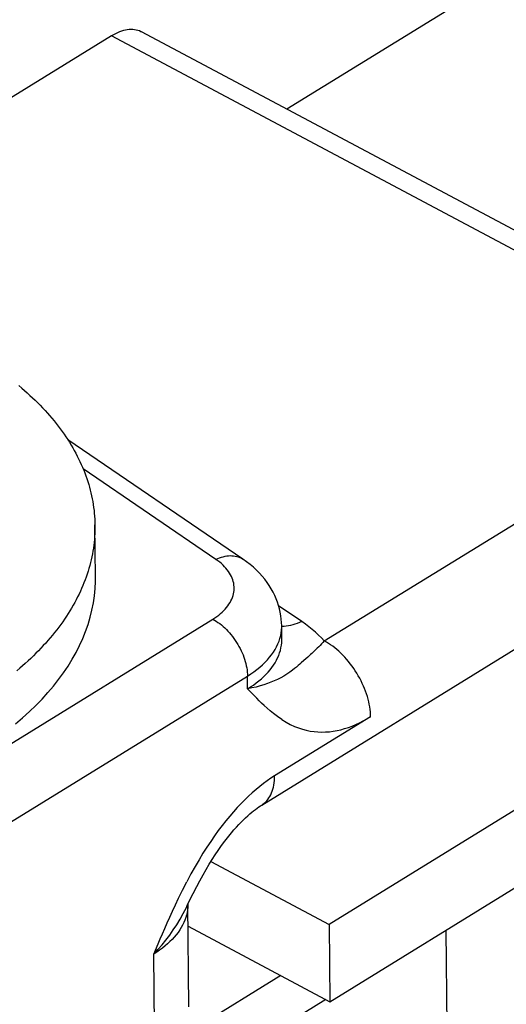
# Model space of a CAD drawing. Extents: x 0 to 841, y 0 to 594.
# Tile 47 of 66: x 769.92 to 773.79, y 136.29 to 144.13. Entities that reach past the tile are written whole.
import ezdxf

# ---------------------------------------------------------------- set-up
doc = ezdxf.new("R2010")
doc.units = 0
doc.header["$LTSCALE"] = 46.255
doc.layers.get('0').update_dxf_attribs({"linetype": 'CONTINUOUS'})

msp = doc.modelspace()

# ---------------------------------------------------------------- linework, layer by layer
at = {"color": 7, "linetype": 'CONTINUOUS'}
for p, q in [((779.7415, 148.1597), (772.042, 143.4126)), ((785.5679, 145.058), (772.378, 136.9257)), ((772.3845, 136.3112), (785.4888, 144.3908)), ((775.6208, 141.5074), (770.8868, 144.0276)), ((770.6475, 143.9959), (769.116, 143.0516)), ((771.6932, 139.8328), (770.3007, 140.783)), ((771.8425, 137.8756), (775.6698, 140.2354)), ((770.521, 139.693), (770.5166, 140.1053)), ((772.0024, 139.1986), (772.0013, 139.301)), ((772.0024, 139.1986), (772.0024, 139.1981)), ((771.4385, 137.4258), (772.378, 136.9257)), ((771.2641, 136.2696), (771.2555, 137.0863)), ((771.2574, 136.9112), (772.3845, 136.3112)), ((772.378, 136.9257), (772.3845, 136.3112)), ((773.3521, 132.8212), (773.3092, 136.8814)), ((771.9939, 136.5191), (771.2283, 136.0471)), ((772.3527, 136.3281), (771.2533, 135.6502))]:
    msp.add_line(p, q, dxfattribs=at)
at = {"color": 9, "linetype": 'CONTINUOUS'}
for p, q in [((775.3815, 141.4757), (770.6475, 143.9959)), ((772.3399, 139.182), (775.4031, 141.0706)), ((771.4786, 139.8302), (770.4232, 140.5504)), ((772.16, 139.3365), (771.977, 139.4614)), ((767.8693, 137.1457), (771.4533, 139.3554)), ((772.0044, 139.2963), (772.0012, 139.2963)), ((772.0023, 139.1877), (772.0024, 139.1986)), ((772.2304, 139.0729), (772.2094, 139.0539)), ((772.2094, 139.0539), (772.1778, 139.0258)), ((768.1457, 136.693), (771.7296, 138.9027)), ((771.7307, 138.8003), (771.7296, 138.9027)), ((771.7661, 138.7632), (771.7307, 138.8003)), ((772.7084, 138.5785), (771.9442, 138.1074)), ((771.2555, 137.0863), (771.2555, 137.0825)), ((770.9925, 135.8714), (770.9839, 136.6906))]:
    msp.add_line(p, q, dxfattribs=at)
at = {"color": 7, "linetype": 'CONTINUOUS'}
for points in [[(770.8868, 144.0276), (770.8822, 144.0299), (770.8701, 144.0353), (770.8575, 144.0396), (770.8444, 144.043), (770.8309, 144.0454), (770.817, 144.0467), (770.8028, 144.0471), (770.7882, 144.0464), (770.7733, 144.0448), (770.7582, 144.0421), (770.7428, 144.0384), (770.7272, 144.0337), (770.7115, 144.0281), (770.6956, 144.0214), (770.6796, 144.0138), (770.6636, 144.0053), (770.6475, 143.9959)], [(769.9124, 141.2134), (769.935, 141.1943), (769.9571, 141.175), (769.9788, 141.1556), (770.0001, 141.1361), (770.0211, 141.1164), (770.0416, 141.0966), (770.0618, 141.0767), (770.0815, 141.0566), (770.1008, 141.0363), (770.1197, 141.016), (770.1382, 140.9955), (770.1563, 140.9749), (770.1739, 140.9542), (770.1912, 140.9333), (770.208, 140.9124), (770.2244, 140.8913), (770.2403, 140.8701), (770.2559, 140.8488), (770.271, 140.8274), (770.2856, 140.8059), (770.2998, 140.7844), (770.3136, 140.7627), (770.327, 140.7409), (770.3399, 140.719), (770.3524, 140.697), (770.3644, 140.675), (770.376, 140.6529), (770.3871, 140.6307), (770.3978, 140.6084), (770.408, 140.586), (770.4178, 140.5636), (770.4271, 140.5411), (770.4359, 140.5186), (770.4443, 140.496), (770.4523, 140.4733), (770.4598, 140.4506), (770.4668, 140.4278), (770.4734, 140.405), (770.4795, 140.3821), (770.4852, 140.3592), (770.4903, 140.3362), (770.4951, 140.3133), (770.4993, 140.2902), (770.5031, 140.2672), (770.5064, 140.2441), (770.5093, 140.221), (770.5117, 140.1979), (770.5136, 140.1748), (770.5151, 140.1516), (770.5161, 140.1284), (770.5166, 140.1053)], [(770.5167, 140.1026), (770.5167, 140.0821), (770.5163, 140.0589), (770.5154, 140.0357), (770.5141, 140.0126), (770.5123, 139.9894), (770.51, 139.9662), (770.5073, 139.9431), (770.5041, 139.92), (770.5004, 139.8969), (770.4963, 139.8738), (770.4917, 139.8507), (770.4867, 139.8277), (770.4811, 139.8047), (770.4752, 139.7817), (770.4687, 139.7588), (770.4618, 139.7359), (770.4544, 139.7131), (770.4466, 139.6903), (770.4383, 139.6675), (770.4296, 139.6448), (770.4204, 139.6222), (770.4108, 139.5996), (770.4007, 139.5771), (770.3901, 139.5546), (770.3791, 139.5323), (770.3677, 139.51), (770.3558, 139.4877), (770.3434, 139.4656), (770.3307, 139.4435), (770.3174, 139.4215), (770.3038, 139.3996), (770.2897, 139.3778), (770.2751, 139.356), (770.2601, 139.3344), (770.2447, 139.3129), (770.2289, 139.2914), (770.2126, 139.2701), (770.1959, 139.2489), (770.1788, 139.2277), (770.1613, 139.2067), (770.1433, 139.1858), (770.1249, 139.1651), (770.1061, 139.1444), (770.0869, 139.1239), (770.0673, 139.1035), (770.0473, 139.0832), (770.0269, 139.063), (770.0061, 139.043), (769.9848, 139.0232), (769.9632, 139.0034), (769.9412, 138.9838), (769.9188, 138.9644), (769.896, 138.9451)], [(772.0013, 139.301), (772.0003, 139.3283), (771.9981, 139.3556), (771.9946, 139.3829), (771.9898, 139.4101), (771.9836, 139.4372), (771.9762, 139.4643), (771.9674, 139.4911), (771.9572, 139.5179), (771.9457, 139.5442), (771.9327, 139.5706), (771.9184, 139.5965), (771.9026, 139.6223), (771.8854, 139.6476), (771.8666, 139.6726), (771.8464, 139.6972), (771.8246, 139.7213), (771.8013, 139.7449), (771.7766, 139.7679), (771.7502, 139.7903), (771.7224, 139.812), (771.6932, 139.8328)], [(769.8856, 138.5232), (769.9419, 138.571), (769.9958, 138.6196), (770.0472, 138.6692), (770.0962, 138.7195), (770.1427, 138.7705), (770.1866, 138.8223), (770.2279, 138.8748), (770.2667, 138.9279), (770.3027, 138.9816), (770.3362, 139.0358), (770.3669, 139.0906), (770.3948, 139.1458), (770.4201, 139.2014), (770.4425, 139.2575), (770.4622, 139.3138), (770.479, 139.3704), (770.4931, 139.4273), (770.5043, 139.4843), (770.5126, 139.5415), (770.5181, 139.5987), (770.5208, 139.656), (770.521, 139.693)], [(771.3257, 137.2274), (771.3504, 137.2739), (771.376, 137.3202), (771.401, 137.3639), (771.4256, 137.405), (771.4496, 137.4436), (771.4729, 137.4796), (771.4956, 137.5134), (771.5177, 137.5451), (771.5394, 137.5749), (771.5607, 137.6031), (771.5815, 137.6296), (771.6019, 137.6545), (771.6218, 137.678), (771.6413, 137.7), (771.6603, 137.7206), (771.6788, 137.74), (771.6968, 137.758), (771.7143, 137.7748), (771.7312, 137.7904), (771.7475, 137.8049), (771.7632, 137.8182), (771.7784, 137.8304), (771.7928, 137.8415), (771.8067, 137.8517), (771.8198, 137.8609), (771.8322, 137.8691), (771.8425, 137.8756)], [(771.2509, 137.0766), (771.2669, 137.1101), (771.2972, 137.1716), (771.3257, 137.2274)]]:
    msp.add_lwpolyline(points, dxfattribs=at)
at = {"color": 9, "linetype": 'CONTINUOUS'}
for points in [[(771.4786, 139.8302), (771.4932, 139.8369), (771.5078, 139.8428), (771.5223, 139.8478), (771.5367, 139.852), (771.551, 139.8554), (771.5651, 139.8579), (771.579, 139.8596), (771.5926, 139.8604), (771.6059, 139.8603), (771.6189, 139.8593), (771.6316, 139.8575), (771.6439, 139.8549), (771.6558, 139.8514), (771.6672, 139.847), (771.6782, 139.8418), (771.6886, 139.8358), (771.6932, 139.8328)], [(771.4533, 139.3554), (771.4697, 139.3659), (771.4854, 139.3768), (771.5003, 139.388), (771.5145, 139.3995), (771.5279, 139.4114), (771.5405, 139.4235), (771.5522, 139.4359), (771.5631, 139.4485), (771.5731, 139.4614), (771.5823, 139.4745), (771.5905, 139.4877), (771.5978, 139.5012), (771.6043, 139.5147), (771.6098, 139.5285), (771.6143, 139.5423), (771.6179, 139.5562), (771.6206, 139.5701), (771.6223, 139.5841), (771.623, 139.5982), (771.6228, 139.6122), (771.6217, 139.6262), (771.6195, 139.6402), (771.6165, 139.6541), (771.6124, 139.6679), (771.6075, 139.6816), (771.6016, 139.6951), (771.5947, 139.7086), (771.587, 139.7218), (771.5784, 139.7349), (771.5688, 139.7477), (771.5584, 139.7604), (771.5472, 139.7727), (771.5351, 139.7849), (771.5221, 139.7967), (771.5084, 139.8082), (771.4939, 139.8194), (771.4786, 139.8302)], [(771.4533, 139.3554), (771.4671, 139.3476), (771.4809, 139.3391), (771.4947, 139.3298), (771.5083, 139.3198), (771.5218, 139.3091), (771.5352, 139.2978), (771.5483, 139.2857), (771.5613, 139.2731), (771.5739, 139.2599), (771.5862, 139.2462), (771.5982, 139.232), (771.6099, 139.2172), (771.6211, 139.2021), (771.632, 139.1865), (771.6423, 139.1706), (771.6522, 139.1544), (771.6616, 139.1379), (771.6705, 139.1212), (771.6788, 139.1043), (771.6866, 139.0873), (771.6938, 139.0701), (771.7003, 139.0529), (771.7062, 139.0357), (771.7115, 139.0185), (771.7162, 139.0014), (771.7201, 138.9844), (771.7234, 138.9676), (771.726, 138.9509), (771.7279, 138.9346), (771.7291, 138.9185), (771.7296, 138.9027)], [(772.16, 139.3365), (772.1423, 139.3284), (772.1245, 139.3211), (772.1069, 139.3147), (772.0893, 139.3093), (772.0719, 139.3048), (772.0546, 139.3012), (772.0376, 139.2986), (772.0209, 139.297), (772.0044, 139.2963)], [(772.3399, 139.182), (772.3179, 139.2054), (772.2946, 139.2284), (772.2701, 139.251), (772.2443, 139.2732), (772.2173, 139.2948), (772.1892, 139.3159), (772.16, 139.3365)], [(771.7296, 138.9027), (771.7559, 138.9196), (771.781, 138.937), (771.8049, 138.9549), (771.8276, 138.9734), (771.849, 138.9923), (771.8691, 139.0117), (771.8879, 139.0316), (771.9053, 139.0518), (771.9214, 139.0724), (771.936, 139.0933), (771.9492, 139.1145), (771.9609, 139.136), (771.9712, 139.1578), (771.98, 139.1797), (771.9873, 139.2018), (771.9931, 139.224), (771.9973, 139.2464), (772, 139.2688), (772.0012, 139.2912), (772.0013, 139.301)], [(771.7307, 138.8003), (771.7544, 138.8155), (771.7772, 138.8311), (771.7991, 138.8472), (771.82, 138.8637), (771.8398, 138.8806), (771.8586, 138.8979), (771.8763, 138.9155), (771.8929, 138.9335), (771.9084, 138.9518), (771.9228, 138.9705), (771.9361, 138.9893), (771.9481, 139.0085), (771.959, 139.0278), (771.9687, 139.0474), (771.9772, 139.0671), (771.9845, 139.087), (771.9905, 139.107), (771.9953, 139.1271), (771.9989, 139.1472), (772.0012, 139.1675), (772.0023, 139.1877)], [(772.3399, 139.182), (772.3287, 139.1697), (772.3174, 139.1577), (772.3063, 139.146), (772.2952, 139.1347), (772.2842, 139.1237), (772.2732, 139.1131), (772.2624, 139.1026), (772.2516, 139.0925), (772.241, 139.0826), (772.2304, 139.0729)], [(772.7084, 138.5785), (772.7078, 138.5976), (772.7064, 138.6171), (772.7043, 138.637), (772.7014, 138.6571), (772.6977, 138.6775), (772.6933, 138.698), (772.6881, 138.7187), (772.6822, 138.7396), (772.6756, 138.7605), (772.6683, 138.7814), (772.6603, 138.8023), (772.6516, 138.8232), (772.6422, 138.8439), (772.6322, 138.8645), (772.6216, 138.8849), (772.6104, 138.9051), (772.5987, 138.925), (772.5864, 138.9445), (772.5735, 138.9637), (772.5602, 138.9824), (772.5465, 139.0008), (772.5323, 139.0186), (772.5177, 139.0359), (772.5027, 139.0527), (772.4874, 139.0688), (772.4718, 139.0843), (772.4559, 139.0992), (772.4397, 139.1133), (772.4234, 139.1267), (772.4069, 139.1394), (772.3903, 139.1513), (772.3735, 139.1624), (772.3567, 139.1726), (772.3399, 139.182)], [(772.1778, 139.0258), (772.1559, 139.0065), (772.1443, 138.9963), (772.132, 138.9856), (772.1187, 138.9743), (772.1039, 138.9621), (772.0869, 138.9489), (772.0669, 138.9341)], [(772.0669, 138.9341), (772.043, 138.9178), (772.0184, 138.9027), (771.9938, 138.8889), (771.9686, 138.8761), (771.9427, 138.8642), (771.9158, 138.853), (771.888, 138.8426), (771.859, 138.8328), (771.8288, 138.8236), (771.7974, 138.8152), (771.7647, 138.8074), (771.7307, 138.8003)], [(772.0021, 138.5554), (771.9667, 138.5797), (771.9357, 138.6033), (771.9088, 138.6254), (771.8845, 138.6466), (771.8622, 138.667), (771.8413, 138.6869), (771.8215, 138.7064), (771.8025, 138.7255), (771.784, 138.7444), (771.7661, 138.7632)], [(772.0021, 138.5554), (772.0365, 138.5344), (772.0697, 138.5167), (772.1021, 138.5017), (772.134, 138.4892), (772.1654, 138.4789), (772.1966, 138.4707), (772.2275, 138.4645), (772.2583, 138.4601), (772.2889, 138.4575), (772.3195, 138.4566), (772.3499, 138.4573), (772.3803, 138.4596), (772.4106, 138.4635), (772.4409, 138.4688), (772.4711, 138.4756), (772.5012, 138.4839), (772.5312, 138.4935), (772.5611, 138.5044), (772.5909, 138.5167), (772.6205, 138.5303), (772.65, 138.5452), (772.6793, 138.5612), (772.7084, 138.5785)], [(771.9442, 138.1074), (771.9152, 138.0888), (771.8859, 138.0688), (771.8565, 138.0473), (771.8269, 138.0244), (771.7973, 138), (771.7675, 137.9742), (771.7377, 137.9469), (771.7078, 137.9181), (771.6778, 137.8879), (771.6479, 137.8561), (771.6179, 137.8227), (771.5878, 137.7878), (771.5577, 137.7512), (771.5276, 137.7129), (771.4974, 137.6728), (771.4672, 137.6308), (771.4368, 137.5867), (771.4062, 137.5405), (771.3754, 137.4918), (771.3442, 137.4404), (771.3125, 137.3859), (771.2801, 137.3278), (771.2466, 137.2649)], [(771.8425, 137.8756), (771.8521, 137.882), (771.863, 137.8904), (771.8733, 137.8997), (771.8829, 137.9098), (771.8919, 137.9208), (771.9003, 137.9325), (771.908, 137.9451), (771.9149, 137.9584), (771.9212, 137.9725), (771.9267, 137.9872), (771.9315, 138.0027), (771.9355, 138.0187), (771.9388, 138.0354), (771.9413, 138.0526), (771.9431, 138.0704), (771.944, 138.0886), (771.9442, 138.1074)], [(770.9839, 136.6906), (771.018, 136.7706), (771.0353, 136.8111), (771.0531, 136.8524), (771.0715, 136.8946), (771.0906, 136.938), (771.1108, 136.9833), (771.1324, 137.0308), (771.1559, 137.0814), (771.182, 137.1362), (771.2121, 137.1975), (771.2466, 137.2649)], [(771.2555, 137.0825), (771.2547, 137.062), (771.2526, 137.0415), (771.2492, 137.0211), (771.2446, 137.0008), (771.2387, 136.9806), (771.2315, 136.9605), (771.2231, 136.9405), (771.2135, 136.9207), (771.2027, 136.9012), (771.1906, 136.8818), (771.1774, 136.8627), (771.163, 136.8439), (771.1474, 136.8253), (771.1307, 136.8071), (771.1128, 136.7893), (771.0939, 136.7718), (771.0739, 136.7547), (771.0529, 136.738), (771.0308, 136.7217), (771.0078, 136.7059), (770.9839, 136.6906)], [(770.9839, 136.6906), (771.0176, 136.7269), (771.0499, 136.764), (771.081, 136.8021), (771.1108, 136.8413), (771.1395, 136.8818), (771.167, 136.9237), (771.1936, 136.9675), (771.2191, 137.0134), (771.2439, 137.062), (771.2509, 137.0766)]]:
    msp.add_lwpolyline(points, dxfattribs=at)

doc.saveas('drawing.dxf')
